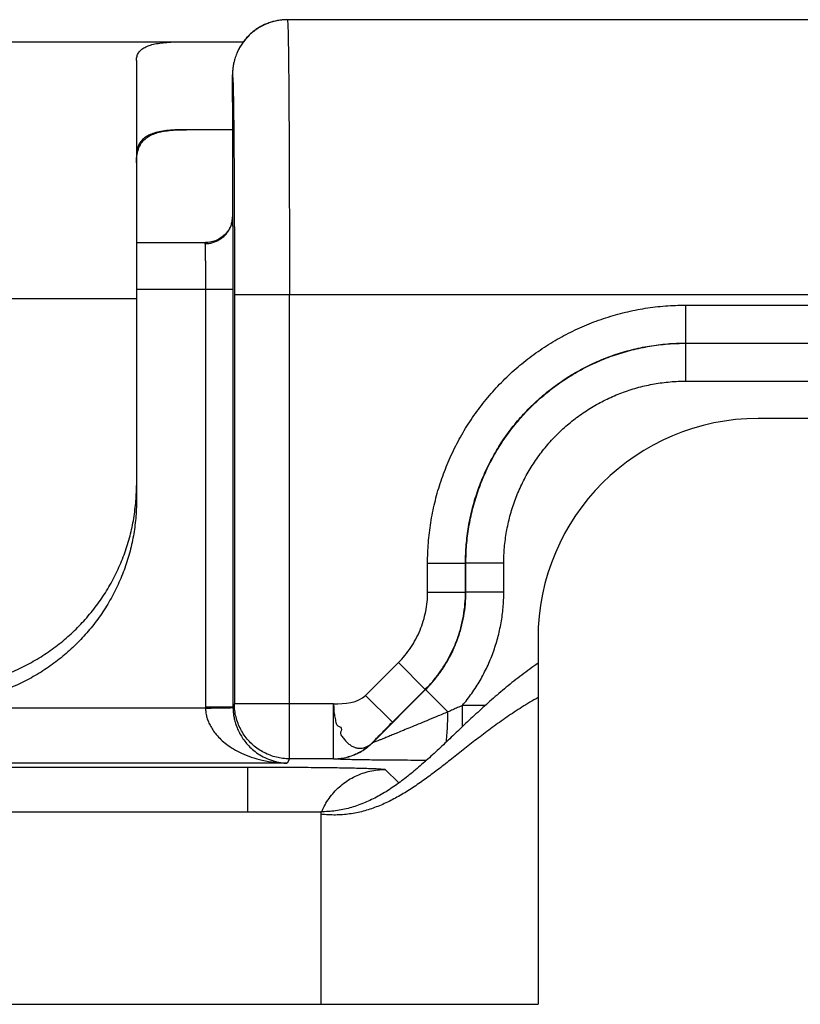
# Model space of a CAD drawing. Header units: inches. Extents: x 0.2 to 16.8, y 0.1 to 10.8.
# Tile 7 of 22: x 4.968 to 5.251, y 5.468 to 5.826. Entities that reach past the tile are written whole.
import ezdxf

# ---------------------------------------------------------------- set-up
doc = ezdxf.new("R2010")
doc.units = ezdxf.units.IN
doc.header["$LTSCALE"] = 0.935
doc.header["$MEASUREMENT"] = 0
doc.layers.get('0').update_dxf_attribs({"linetype": 'CONTINUOUS'})

msp = doc.modelspace()

# ---------------------------------------------------------------- linework, layer by layer
at = {"color": 7, "linetype": 'CONTINUOUS'}
for p, q in [((5.05904, 5.82469), (5.05821, 5.8244)), ((5.05982, 5.82492), (5.05897, 5.82466)), ((5.06063, 5.82512), (5.05976, 5.8249)), ((5.06147, 5.82529), (5.06058, 5.8251)), ((5.06233, 5.82543), (5.06142, 5.82528)), ((5.06322, 5.82553), (5.06229, 5.82542)), ((5.71888, 5.82561), (5.06507, 5.82561)), ((3.91915, 5.81761), (5.04907, 5.81761)), ((5.01015, 5.81083), (5.01015, 5.65073)), ((5.04506, 5.80514), (5.04506, 5.75392)), ((5.04506, 5.79562), (5.04506, 5.79561)), ((5.04506, 5.79562), (5.04506, 5.79561)), ((5.04506, 5.78561), (5.02835, 5.78561)), ((5.04506, 5.75399), (5.04504, 5.75345)), ((5.04506, 5.75399), (5.04506, 5.75392)), ((5.01015, 5.74461), (5.03547, 5.74461)), ((5.01015, 5.72761), (5.04524, 5.72761)), ((5.03524, 5.72761), (5.03524, 5.57583)), ((5.04524, 5.72761), (5.04524, 5.57583)), ((5.04577, 5.72561), (5.04577, 5.57688)), ((5.71888, 5.72561), (5.04577, 5.72561)), ((5.06577, 5.55688), (5.06577, 5.72561)), ((4.91838, 5.72424), (5.01015, 5.72424)), ((5.20978, 5.72182), (5.20978, 5.70804)), ((5.20978, 5.72182), (5.71895, 5.72182)), ((5.20978, 5.70804), (5.71895, 5.70804)), ((5.20978, 5.70804), (5.20992, 5.70798)), ((5.20992, 5.6942), (5.20992, 5.70798)), ((5.20992, 5.70798), (5.68475, 5.70798)), ((5.20992, 5.6942), (5.68475, 5.6942)), ((5.81215, 5.68061), (5.23615, 5.68061)), ((5.116, 5.61748), (5.116, 5.62805)), ((5.116, 5.62805), (5.12978, 5.62805)), ((5.12978, 5.61748), (5.12978, 5.62805)), ((5.12978, 5.62805), (5.12992, 5.62799)), ((5.12992, 5.61742), (5.12992, 5.62799)), ((5.1437, 5.62799), (5.12992, 5.62799)), ((5.1437, 5.61742), (5.1437, 5.62799)), ((5.116, 5.61748), (5.12978, 5.61748)), ((5.12978, 5.61748), (5.12992, 5.61742)), ((5.1437, 5.61742), (5.12992, 5.61742)), ((5.15615, 5.60061), (5.15615, 5.46761)), ((5.09348, 5.57995), (5.1054, 5.59187)), ((5.1054, 5.59187), (5.11514, 5.58213)), ((5.09591, 5.56271), (5.11528, 5.58207)), ((5.10322, 5.57021), (5.11514, 5.58213)), ((5.11514, 5.58213), (5.11528, 5.58207)), ((5.12341, 5.57394), (5.11528, 5.58207)), ((5.09348, 5.57995), (5.10322, 5.57021)), ((5.03525, 5.57531), (4.91555, 5.57531)), ((5.03524, 5.57583), (5.04524, 5.57583)), ((5.04577, 5.57688), (5.04524, 5.57583)), ((5.08176, 5.57688), (5.04577, 5.57688)), ((5.08176, 5.55688), (5.08176, 5.57688)), ((5.12864, 5.56855), (5.12864, 5.57627)), ((5.13697, 5.57627), (5.12864, 5.57627)), ((5.09591, 5.56271), (5.0959, 5.56274)), ((5.06577, 5.55688), (5.06498, 5.55531)), ((5.08176, 5.55688), (5.06577, 5.55688)), ((5.08177, 5.55685), (5.08176, 5.55688)), ((3.16783, 5.55387), (5.05059, 5.55387)), ((5.06498, 5.55531), (4.72533, 5.55531)), ((5.05059, 5.53761), (5.05059, 5.55387)), ((5.10058, 5.55301), (5.10548, 5.54811)), ((3.18215, 5.53761), (5.07715, 5.53761)), ((5.07715, 5.53761), (5.07715, 5.46761)), ((3.18215, 5.46761), (5.15615, 5.46761))]:
    msp.add_line(p, q, dxfattribs=at)
for points in [[(5.06507, 5.82561), (5.06412, 5.82559), (5.06319, 5.82553)], [(5.05821, 5.8244), (5.05747, 5.82412), (5.05676, 5.82381), (5.05608, 5.82348), (5.05542, 5.82314), (5.05479, 5.82277), (5.05419, 5.8224), (5.05361, 5.822), (5.05305, 5.8216), (5.05252, 5.82119), (5.05201, 5.82076), (5.05152, 5.82033), (5.05105, 5.81988), (5.05061, 5.81943), (5.05019, 5.81898), (5.04979, 5.81852), (5.0494, 5.81805), (5.04904, 5.81758), (5.0487, 5.81711), (5.04838, 5.81663), (5.04807, 5.81616), (5.04778, 5.81568), (5.04751, 5.8152), (5.04726, 5.81472), (5.04703, 5.81425), (5.04681, 5.81377), (5.0466, 5.8133), (5.04641, 5.81283), (5.04624, 5.81236), (5.04608, 5.8119), (5.04594, 5.81144), (5.0458, 5.81099), (5.04569, 5.81055), (5.04558, 5.81011), (5.04549, 5.80968), (5.0454, 5.80927), (5.04533, 5.80887), (5.04527, 5.80848), (5.04522, 5.8081), (5.04518, 5.80774), (5.04515, 5.80739), (5.04512, 5.80706), (5.0451, 5.80675), (5.04508, 5.80646), (5.04507, 5.80619)], [(5.05829, 5.82443), (5.05756, 5.82415), (5.05686, 5.82385), (5.05618, 5.82353), (5.05553, 5.82319), (5.0549, 5.82284), (5.0543, 5.82247), (5.05372, 5.82208), (5.05317, 5.82169), (5.05264, 5.82128), (5.05213, 5.82086), (5.05164, 5.82044), (5.05118, 5.82), (5.05073, 5.81956), (5.05031, 5.81911), (5.04991, 5.81866), (5.04952, 5.8182), (5.04916, 5.81774), (5.04907, 5.81761)], [(5.04507, 5.80619), (5.04507, 5.80594), (5.04506, 5.8057), (5.04506, 5.80514)], [(5.04504, 5.75345), (5.04494, 5.75261), (5.04474, 5.75167), (5.04441, 5.75068), (5.04392, 5.74963), (5.04325, 5.74857), (5.04238, 5.74755), (5.04133, 5.74662), (5.04014, 5.74583), (5.03883, 5.74522), (5.03747, 5.74483), (5.03613, 5.74464), (5.03548, 5.74461)]]:
    msp.add_lwpolyline(points, dxfattribs=at)
msp.add_arc((5.23615, 5.60061), 0.08, 90, 180, dxfattribs=at)
for points, knots in [([(5.06275, 5.82548), (5.06222, 5.82542), (5.06104, 5.82523), (5.05925, 5.82478), (5.0574, 5.82412), (5.05563, 5.82328), (5.05394, 5.82227), (5.05236, 5.8211), (5.0509, 5.81978), (5.04958, 5.81832), (5.04841, 5.81674), (5.0474, 5.81506), (5.04656, 5.81328), (5.046, 5.81171), (5.04573, 5.81074), (5.04565, 5.81039)], [0, 0, 0, 0, 0.065918, 0.146848, 0.227778, 0.308708, 0.389639, 0.470569, 0.5515, 0.632432, 0.713363, 0.794295, 0.875227, 0.95616, 1, 1, 1, 1]), ([(5.06507, 5.82561), (5.06441, 5.82561), (5.06364, 5.82558), (5.06287, 5.82549), (5.06275, 5.82548)], [0, 0, 0, 0, 0.843538, 1, 1, 1, 1]), ([(5.06507, 5.82561), (5.06517, 5.82561), (5.06505, 5.82496), (5.06525, 5.82427), (5.06521, 5.82261), (5.0653, 5.82053), (5.06534, 5.8178), (5.06539, 5.81452), (5.06544, 5.81069), (5.06548, 5.80634), (5.06552, 5.8015), (5.06556, 5.79619), (5.0656, 5.79044), (5.06563, 5.78429), (5.06566, 5.77778), (5.06569, 5.77095), (5.06571, 5.76383), (5.06573, 5.75647), (5.06575, 5.74893), (5.06576, 5.74124), (5.06576, 5.73345), (5.06577, 5.72823), (5.06577, 5.72561)], [0, 0, 0, 0, 0.003135, 0.012392, 0.027741, 0.049088, 0.076299, 0.109196, 0.147561, 0.19115, 0.239696, 0.292906, 0.35047, 0.412057, 0.477298, 0.545791, 0.61711, 0.690809, 0.766421, 0.843475, 0.921496, 1, 1, 1, 1]), ([(5.01015, 5.81083), (5.01015, 5.81132), (5.01027, 5.8123), (5.01086, 5.81363), (5.01184, 5.81474), (5.01319, 5.81562), (5.01488, 5.81632), (5.01691, 5.81684), (5.01929, 5.81722), (5.02201, 5.81746), (5.02507, 5.81759), (5.02722, 5.81761), (5.02835, 5.81761)], [0, 0, 0, 0, 0.070206, 0.135479, 0.202058, 0.275508, 0.359841, 0.457574, 0.570126, 0.698149, 0.841629, 1, 1, 1, 1]), ([(5.04565, 5.81039), (5.04558, 5.8101), (5.04537, 5.80917), (5.04513, 5.80758), (5.04507, 5.80627), (5.04507, 5.80561)], [0, 0, 0, 0, 0.186432, 0.593215, 1, 1, 1, 1]), ([(5.04506, 5.79561), (5.04506, 5.79584), (5.04506, 5.79632), (5.04506, 5.79706), (5.04506, 5.79784), (5.04506, 5.79865), (5.04506, 5.79947), (5.04506, 5.8003), (5.04506, 5.80111), (5.04506, 5.80178), (5.04506, 5.80229), (5.04506, 5.80266), (5.04506, 5.80302), (5.04506, 5.80336), (5.04506, 5.80368), (5.04506, 5.80399), (5.04506, 5.80427), (5.04506, 5.80453), (5.04506, 5.80474), (5.04506, 5.80488), (5.04506, 5.80499), (5.04506, 5.80508), (5.04506, 5.80517), (5.04506, 5.80525), (5.04506, 5.80532), (5.04506, 5.80539), (5.04506, 5.80545), (5.04506, 5.80549), (5.04506, 5.80552), (5.04506, 5.80554), (5.04506, 5.80556), (5.04506, 5.80557), (5.04507, 5.80558), (5.04507, 5.8056), (5.04507, 5.8056), (5.04507, 5.80561), (5.04507, 5.80561), (5.04507, 5.80561), (5.04507, 5.80561), (5.04507, 5.80561), (5.04507, 5.80561)], [0, 0, 0, 0, 0.068433, 0.142628, 0.221179, 0.302684, 0.385738, 0.468936, 0.550875, 0.63015, 0.668349, 0.705357, 0.740996, 0.775092, 0.807469, 0.837951, 0.866363, 0.89253, 0.916276, 0.927186, 0.937425, 0.946971, 0.955802, 0.963896, 0.971232, 0.977787, 0.983539, 0.988467, 0.990615, 0.992548, 0.994265, 0.995762, 0.997036, 0.998086, 0.998908, 0.9995, 0.999709, 0.999861, 0.999956, 1, 1, 1, 1]), ([(5.04507, 5.80561), (5.04516, 5.80561), (5.04507, 5.80504), (5.04524, 5.80443), (5.04523, 5.80296), (5.04531, 5.80113), (5.04535, 5.79871), (5.04538, 5.79694), (5.0454, 5.79598)], [0, 0, 0, 0, 0.02868, 0.113368, 0.254121, 0.449949, 0.699101, 1, 1, 1, 1]), ([(5.04541, 5.79562), (5.04542, 5.79461), (5.04545, 5.79232), (5.0455, 5.7886), (5.04554, 5.78434), (5.04558, 5.77967), (5.04562, 5.77464), (5.04565, 5.76927), (5.04568, 5.7636), (5.04571, 5.75767), (5.04573, 5.75152), (5.04575, 5.74519), (5.04576, 5.73872), (5.04577, 5.73219), (5.04577, 5.72781), (5.04577, 5.72561)], [0, 0, 0, 0, 0.043345, 0.098242, 0.159299, 0.226089, 0.298172, 0.375072, 0.456226, 0.54107, 0.629092, 0.719766, 0.812377, 0.906075, 1, 1, 1, 1]), ([(5.02835, 5.78561), (5.02718, 5.78561), (5.02498, 5.78558), (5.02186, 5.78539), (5.0191, 5.78503), (5.01672, 5.78448), (5.0147, 5.78371), (5.01303, 5.7827), (5.01172, 5.78141), (5.01079, 5.77981), (5.01025, 5.77792), (5.01015, 5.77656), (5.01015, 5.77584)], [0, 0, 0, 0, 0.148633, 0.281826, 0.399639, 0.502984, 0.593767, 0.674942, 0.750709, 0.826382, 0.907703, 1, 1, 1, 1]), ([(5.0103, 5.77604), (5.01039, 5.77675), (5.01065, 5.77807), (5.01137, 5.7799), (5.0124, 5.78143), (5.01374, 5.78269), (5.01539, 5.7837), (5.01735, 5.78446), (5.01963, 5.78502), (5.02224, 5.78538), (5.02518, 5.78558), (5.02725, 5.78561), (5.02835, 5.78561)], [0, 0, 0, 0, 0.093507, 0.177537, 0.25658, 0.335351, 0.418357, 0.509443, 0.611534, 0.726662, 0.856004, 1, 1, 1, 1]), ([(5.04506, 5.75392), (5.04507, 5.75364), (5.04509, 5.75298), (5.04511, 5.75183), (5.04513, 5.75037), (5.04515, 5.74863), (5.04517, 5.74662), (5.04519, 5.74437), (5.04521, 5.74191), (5.04522, 5.73927), (5.04523, 5.73649), (5.04524, 5.73359), (5.04524, 5.73062), (5.04524, 5.72862), (5.04524, 5.72761)], [0, 0, 0, 0, 0.031623, 0.075502, 0.131191, 0.197879, 0.274517, 0.360244, 0.454108, 0.554849, 0.661161, 0.771781, 0.885339, 1, 1, 1, 1]), ([(5.03551, 5.74419), (5.03583, 5.7442), (5.03663, 5.74427), (5.03788, 5.74454), (5.03922, 5.74503), (5.04048, 5.7457), (5.04162, 5.74653), (5.04263, 5.74752), (5.04349, 5.74864), (5.04418, 5.74986), (5.04468, 5.75116), (5.04492, 5.75224), (5.045, 5.75286), (5.04501, 5.75303)], [0, 0, 0, 0, 0.069089, 0.169746, 0.270228, 0.370452, 0.470353, 0.569893, 0.669063, 0.767883, 0.866403, 0.964697, 1, 1, 1, 1]), ([(5.03547, 5.74461), (5.03539, 5.74461), (5.03523, 5.7446), (5.03506, 5.74442), (5.03505, 5.74426), (5.03506, 5.74417)], [0, 0, 0, 0, 0.357122, 0.646312, 1, 1, 1, 1]), ([(5.03506, 5.74417), (5.03507, 5.74398), (5.03509, 5.7435), (5.03512, 5.74268), (5.03514, 5.74163), (5.03516, 5.74037), (5.03518, 5.73893), (5.0352, 5.73731), (5.03521, 5.73555), (5.03523, 5.73367), (5.03523, 5.7317), (5.03524, 5.72967), (5.03524, 5.7283), (5.03524, 5.72761)], [0, 0, 0, 0, 0.035734, 0.0858, 0.149466, 0.22579, 0.313629, 0.41168, 0.518485, 0.632452, 0.751888, 0.875014, 1, 1, 1, 1]), ([(5.116, 5.62805), (5.116, 5.63051), (5.1162, 5.63542), (5.11706, 5.64274), (5.1185, 5.64997), (5.1205, 5.65706), (5.12305, 5.66398), (5.12614, 5.67067), (5.12974, 5.6771), (5.13383, 5.68323), (5.1384, 5.68902), (5.1434, 5.69443), (5.14881, 5.69943), (5.1546, 5.70399), (5.16073, 5.70809), (5.16716, 5.71169), (5.17385, 5.71477), (5.18077, 5.71732), (5.18787, 5.71933), (5.1951, 5.72076), (5.20242, 5.72163), (5.20733, 5.72182), (5.20978, 5.72182)], [0, 0, 0, 0, 0.049959, 0.099984, 0.149997, 0.2, 0.250004, 0.300002, 0.349996, 0.399989, 0.44998, 0.499972, 0.549964, 0.599958, 0.649954, 0.699953, 0.749958, 0.799969, 0.849976, 0.900005, 0.950044, 1, 1, 1, 1]), ([(5.12978, 5.62805), (5.12978, 5.63026), (5.12996, 5.63467), (5.13078, 5.64124), (5.13214, 5.64771), (5.13403, 5.65405), (5.13643, 5.66022), (5.13933, 5.66616), (5.14272, 5.67184), (5.14657, 5.67723), (5.15084, 5.68228), (5.15552, 5.68696), (5.16057, 5.69124), (5.16596, 5.69509), (5.17165, 5.69848), (5.1776, 5.70139), (5.18377, 5.70379), (5.19011, 5.70568), (5.19659, 5.70704), (5.20316, 5.70786), (5.20758, 5.70804), (5.20978, 5.70804)], [0, 0, 0, 0, 0.052639, 0.105269, 0.157885, 0.210485, 0.263077, 0.315672, 0.368277, 0.420895, 0.473523, 0.526159, 0.578799, 0.631441, 0.684085, 0.736731, 0.78938, 0.842032, 0.894685, 0.947342, 1, 1, 1, 1]), ([(5.12992, 5.62799), (5.12992, 5.63019), (5.1301, 5.6346), (5.13092, 5.64117), (5.13228, 5.64765), (5.13417, 5.65399), (5.13658, 5.66016), (5.13948, 5.66611), (5.14287, 5.67179), (5.14672, 5.67718), (5.151, 5.68223), (5.15568, 5.68691), (5.16074, 5.69119), (5.16612, 5.69504), (5.17181, 5.69842), (5.17776, 5.70133), (5.18392, 5.70373), (5.19027, 5.70562), (5.19674, 5.70698), (5.2033, 5.70779), (5.20771, 5.70798), (5.20992, 5.70798)], [0, 0, 0, 0, 0.052641, 0.105282, 0.157923, 0.210564, 0.263204, 0.315844, 0.368484, 0.421124, 0.473765, 0.526407, 0.57905, 0.631693, 0.684333, 0.736964, 0.78958, 0.842184, 0.89478, 0.947381, 1, 1, 1, 1]), ([(5.1437, 5.62799), (5.1437, 5.62991), (5.14386, 5.63376), (5.14462, 5.63949), (5.14587, 5.64514), (5.14761, 5.65066), (5.14982, 5.65601), (5.1525, 5.66114), (5.1556, 5.66602), (5.15913, 5.6706), (5.16303, 5.67487), (5.1673, 5.67878), (5.17189, 5.6823), (5.17677, 5.6854), (5.1819, 5.68808), (5.18725, 5.69029), (5.19277, 5.69203), (5.19842, 5.69328), (5.20415, 5.69403), (5.208, 5.6942), (5.20992, 5.6942)], [0, 0, 0, 0, 0.055442, 0.111036, 0.166649, 0.222217, 0.277782, 0.333353, 0.388917, 0.444475, 0.500034, 0.555594, 0.611154, 0.666722, 0.722297, 0.777867, 0.833444, 0.889047, 0.944602, 1, 1, 1, 1]), ([(4.93515, 5.58242), (4.93734, 5.58242), (4.9417, 5.58261), (4.94819, 5.58345), (4.95459, 5.58485), (4.96084, 5.58679), (4.96689, 5.58926), (4.9727, 5.59224), (4.97822, 5.5957), (4.98342, 5.59963), (4.98825, 5.60399), (4.99268, 5.60874), (4.99667, 5.61386), (5.00019, 5.6193), (5.00321, 5.62503), (5.00572, 5.63099), (5.00769, 5.63714), (5.00911, 5.64344), (5.00996, 5.64984), (5.01015, 5.65414), (5.01015, 5.65629)], [0, 0, 0, 0, 0.055982, 0.111936, 0.167891, 0.223786, 0.279641, 0.33545, 0.391173, 0.446852, 0.502439, 0.557953, 0.613412, 0.668776, 0.724097, 0.77935, 0.834548, 0.889732, 0.944865, 1, 1, 1, 1]), ([(5.01015, 5.65073), (5.01015, 5.64858), (5.00996, 5.64428), (5.00911, 5.63788), (5.00769, 5.63159), (5.00572, 5.62543), (5.00321, 5.61947), (5.00019, 5.61375), (4.99667, 5.60831), (4.99268, 5.60319), (4.98825, 5.59843), (4.98342, 5.59407), (4.97822, 5.59015), (4.9727, 5.58668), (4.96689, 5.5837), (4.96084, 5.58123), (4.95459, 5.57929), (4.94819, 5.5779), (4.9417, 5.57706), (4.93734, 5.57687), (4.93515, 5.57687)], [0, 0, 0, 0, 0.055135, 0.110268, 0.165452, 0.22065, 0.275903, 0.331224, 0.386588, 0.442047, 0.497561, 0.553148, 0.608827, 0.66455, 0.720359, 0.776214, 0.832109, 0.888064, 0.944018, 1, 1, 1, 1]), ([(5.1054, 5.59187), (5.10623, 5.5927), (5.10781, 5.59445), (5.10993, 5.5973), (5.11177, 5.60036), (5.1133, 5.60359), (5.1145, 5.60696), (5.11537, 5.61042), (5.11589, 5.61394), (5.116, 5.6163), (5.116, 5.61748)], [0, 0, 0, 0, 0.124124, 0.248924, 0.374207, 0.499762, 0.625365, 0.75077, 0.875729, 1, 1, 1, 1]), ([(5.11514, 5.58213), (5.11616, 5.58315), (5.11813, 5.5853), (5.12079, 5.58876), (5.12314, 5.59245), (5.12515, 5.59632), (5.12682, 5.60036), (5.12814, 5.60452), (5.12908, 5.60878), (5.12965, 5.61311), (5.12978, 5.61602), (5.12978, 5.61748)], [0, 0, 0, 0, 0.11106, 0.222146, 0.333254, 0.444381, 0.555511, 0.666634, 0.777752, 0.888873, 1, 1, 1, 1]), ([(5.11528, 5.58207), (5.1163, 5.5831), (5.11827, 5.58525), (5.12093, 5.58871), (5.12328, 5.5924), (5.12529, 5.59627), (5.12697, 5.60031), (5.12828, 5.60447), (5.12922, 5.60873), (5.12979, 5.61306), (5.12992, 5.61597), (5.12992, 5.61742)], [0, 0, 0, 0, 0.11115, 0.222295, 0.333439, 0.444583, 0.555715, 0.666824, 0.777899, 0.88895, 1, 1, 1, 1]), ([(5.12864, 5.57627), (5.12984, 5.57769), (5.13212, 5.58064), (5.13514, 5.58535), (5.13774, 5.59031), (5.13989, 5.59548), (5.14158, 5.60082), (5.1428, 5.60629), (5.14353, 5.61183), (5.1437, 5.61556), (5.1437, 5.61742)], [0, 0, 0, 0, 0.124661, 0.249686, 0.374818, 0.499912, 0.625008, 0.750157, 0.875242, 1, 1, 1, 1]), ([(5.15615, 5.59161), (5.15514, 5.59092), (5.15314, 5.58952), (5.15022, 5.58735), (5.14737, 5.58515), (5.14461, 5.58291), (5.14191, 5.58064), (5.13929, 5.57836), (5.13672, 5.57607), (5.13421, 5.57378), (5.13175, 5.57149), (5.12934, 5.56922), (5.12697, 5.56696), (5.12463, 5.56474), (5.12232, 5.56255), (5.12004, 5.5604), (5.11778, 5.5583), (5.11553, 5.55626), (5.11329, 5.55428), (5.11105, 5.55238), (5.10881, 5.55055), (5.10657, 5.54882), (5.10431, 5.54718), (5.1013, 5.54514), (5.09821, 5.54331), (5.09505, 5.54172), (5.09265, 5.54067), (5.0902, 5.53976), (5.08771, 5.53899), (5.08516, 5.53839), (5.08255, 5.53794), (5.07987, 5.53767), (5.07807, 5.53761), (5.07715, 5.53761)], [0, 0, 0, 0, 0.037725, 0.075007, 0.111865, 0.148311, 0.184351, 0.219988, 0.255221, 0.290044, 0.324448, 0.358421, 0.391953, 0.425028, 0.457632, 0.489752, 0.521375, 0.552491, 0.583093, 0.613177, 0.642748, 0.671814, 0.700392, 0.728511, 0.783524, 0.810547, 0.837347, 0.864019, 0.890679, 0.917455, 0.944493, 0.971952, 1, 1, 1, 1]), ([(5.15615, 5.57914), (5.15516, 5.57858), (5.1532, 5.57744), (5.15032, 5.57567), (5.14751, 5.57386), (5.14478, 5.57202), (5.14211, 5.57015), (5.1395, 5.56825), (5.13694, 5.56635), (5.13443, 5.56444), (5.13197, 5.56253), (5.12956, 5.56063), (5.12717, 5.55875), (5.12482, 5.55689), (5.1225, 5.55507), (5.1202, 5.55329), (5.11791, 5.55156), (5.11564, 5.54988), (5.11338, 5.54826), (5.11112, 5.54671), (5.10886, 5.54524), (5.10659, 5.54386), (5.10431, 5.54257), (5.10201, 5.54138), (5.0997, 5.5403), (5.09735, 5.53934), (5.09498, 5.5385), (5.09257, 5.53779), (5.09012, 5.53721), (5.08763, 5.53679), (5.08509, 5.53652), (5.08249, 5.53641), (5.07984, 5.53648), (5.07805, 5.53663), (5.07715, 5.53674)], [0, 0, 0, 0, 0.037271, 0.074087, 0.110469, 0.146432, 0.181986, 0.217137, 0.251884, 0.286226, 0.320156, 0.353665, 0.386745, 0.419385, 0.451574, 0.483302, 0.514562, 0.545348, 0.57566, 0.605502, 0.634885, 0.663828, 0.692358, 0.720514, 0.748348, 0.775923, 0.80332, 0.830634, 0.857975, 0.88547, 0.91326, 0.9415, 0.970356, 1, 1, 1, 1]), ([(5.03524, 5.57583), (5.03524, 5.57577), (5.03524, 5.57565), (5.03524, 5.57548), (5.03524, 5.57537), (5.03525, 5.57531)], [0, 0, 0, 0, 0.333381, 0.666712, 1, 1, 1, 1]), ([(5.03525, 5.57531), (5.03572, 5.57532), (5.03665, 5.57533), (5.03803, 5.57536), (5.03935, 5.57538), (5.04059, 5.5754), (5.04172, 5.57542), (5.04272, 5.57544), (5.04357, 5.57545), (5.04425, 5.57547), (5.04477, 5.57548), (5.04504, 5.57554), (5.04524, 5.57552), (5.04524, 5.57548)], [0, 0, 0, 0, 0.141133, 0.279581, 0.412513, 0.537202, 0.651092, 0.751849, 0.837418, 0.906077, 0.956476, 0.987691, 1, 1, 1, 1]), ([(5.03525, 5.57531), (5.03526, 5.57481), (5.03534, 5.57378), (5.03565, 5.57223), (5.03616, 5.57063), (5.03689, 5.56899), (5.0379, 5.5673), (5.03921, 5.56557), (5.04088, 5.56382), (5.04294, 5.56208), (5.04545, 5.56039), (5.04845, 5.55881), (5.05197, 5.5574), (5.05599, 5.55627), (5.06038, 5.55553), (5.06343, 5.55533), (5.06498, 5.55531)], [0, 0, 0, 0, 0.038403, 0.078381, 0.120805, 0.166451, 0.216071, 0.270929, 0.332188, 0.400606, 0.477117, 0.562959, 0.659549, 0.766692, 0.881612, 1, 1, 1, 1]), ([(5.04524, 5.57583), (5.04525, 5.57529), (5.04528, 5.57423), (5.04547, 5.57263), (5.0458, 5.571), (5.04628, 5.56933), (5.04693, 5.56763), (5.04778, 5.56589), (5.04886, 5.56413), (5.05021, 5.56236), (5.05186, 5.56064), (5.05385, 5.55902), (5.05619, 5.55756), (5.05889, 5.55637), (5.06186, 5.55556), (5.06393, 5.55534), (5.06498, 5.55531)], [0, 0, 0, 0, 0.051482, 0.10098, 0.153741, 0.20913, 0.266587, 0.327493, 0.393292, 0.46382, 0.53918, 0.62006, 0.707627, 0.80173, 0.900221, 1, 1, 1, 1]), ([(5.06577, 5.55688), (5.06497, 5.55688), (5.06338, 5.55698), (5.06102, 5.55741), (5.05872, 5.55812), (5.0565, 5.5591), (5.05442, 5.56035), (5.05251, 5.56184), (5.05079, 5.56356), (5.04929, 5.56546), (5.04803, 5.56754), (5.04703, 5.56975), (5.0463, 5.57207), (5.04587, 5.57446), (5.04577, 5.57607), (5.04577, 5.57688)], [0, 0, 0, 0, 0.076056, 0.15214, 0.228647, 0.305653, 0.382935, 0.460099, 0.537141, 0.614201, 0.691333, 0.768517, 0.845717, 0.922893, 1, 1, 1, 1]), ([(5.08176, 5.57688), (5.08191, 5.57624), (5.08178, 5.57491), (5.08207, 5.57296), (5.08256, 5.57115), (5.08257, 5.56896), (5.08534, 5.56829), (5.08387, 5.566), (5.08524, 5.56467), (5.08606, 5.56343), (5.08711, 5.56243), (5.08819, 5.56163), (5.08934, 5.56107), (5.09051, 5.56075), (5.09168, 5.56068), (5.09283, 5.56086), (5.09393, 5.56128), (5.09497, 5.56191), (5.0956, 5.56245), (5.0959, 5.56274)], [0, 0, 0, 0, 0.075412, 0.150446, 0.224338, 0.29631, 0.376598, 0.451719, 0.514008, 0.572402, 0.627089, 0.678403, 0.726772, 0.772705, 0.816952, 0.860714, 0.905331, 0.951673, 1, 1, 1, 1]), ([(5.12864, 5.57627), (5.12807, 5.57601), (5.12691, 5.5755), (5.12517, 5.57472), (5.124, 5.5742), (5.12341, 5.57394)], [0, 0, 0, 0, 0.329256, 0.662683, 1, 1, 1, 1]), ([(5.12341, 5.57394), (5.12206, 5.57337), (5.1195, 5.57231), (5.11589, 5.5708), (5.11269, 5.56947), (5.10985, 5.5683), (5.10735, 5.56726), (5.10515, 5.56636), (5.10323, 5.56557), (5.10157, 5.5649), (5.10015, 5.56432), (5.09895, 5.56384), (5.09798, 5.56346), (5.0972, 5.56315), (5.09665, 5.56295), (5.09623, 5.56278), (5.09607, 5.56276), (5.09591, 5.56268), (5.09591, 5.56271)], [0, 0, 0, 0, 0.148024, 0.279224, 0.395469, 0.498309, 0.589033, 0.668736, 0.738345, 0.798568, 0.850057, 0.893259, 0.928557, 0.956204, 0.976434, 0.989954, 0.997638, 1, 1, 1, 1]), ([(5.12281, 5.56302), (5.12281, 5.56306), (5.12288, 5.56374), (5.12301, 5.5651), (5.12316, 5.56715), (5.12327, 5.56933), (5.12336, 5.57161), (5.12339, 5.57315), (5.12341, 5.57394)], [0, 0, 0, 0, 0.012452, 0.186536, 0.375047, 0.575357, 0.784657, 1, 1, 1, 1]), ([(5.0959, 5.56274), (5.09642, 5.56328), (5.09751, 5.56441), (5.09925, 5.56619), (5.10116, 5.56814), (5.10251, 5.5695), (5.10322, 5.57021)], [0, 0, 0, 0, 0.214565, 0.451461, 0.712624, 1, 1, 1, 1]), ([(5.08176, 5.55688), (5.08251, 5.55688), (5.084, 5.55697), (5.08622, 5.55734), (5.08838, 5.55797), (5.09045, 5.55883), (5.09242, 5.55991), (5.09425, 5.56121), (5.09537, 5.56221), (5.0959, 5.56274)], [0, 0, 0, 0, 0.142856, 0.285713, 0.428571, 0.571429, 0.714287, 0.857144, 1, 1, 1, 1]), ([(5.08177, 5.55685), (5.08252, 5.55685), (5.08402, 5.55694), (5.08623, 5.55731), (5.08839, 5.55793), (5.09047, 5.55879), (5.09243, 5.55988), (5.09427, 5.56118), (5.09538, 5.56218), (5.09591, 5.56271)], [0, 0, 0, 0, 0.142856, 0.285714, 0.428572, 0.571431, 0.714288, 0.857145, 1, 1, 1, 1]), ([(5.11551, 5.5563), (5.11545, 5.5563), (5.11358, 5.5563), (5.11006, 5.55632), (5.10511, 5.55635), (5.10066, 5.55639), (5.09672, 5.55643), (5.09331, 5.55647), (5.09041, 5.55652), (5.088, 5.55656), (5.08604, 5.55661), (5.08449, 5.55665), (5.08334, 5.55671), (5.0825, 5.55673), (5.08208, 5.55682), (5.0818, 5.5568), (5.08177, 5.55685)], [0, 0, 0, 0, 0.005819, 0.166018, 0.313127, 0.445367, 0.561917, 0.66281, 0.748483, 0.819738, 0.877484, 0.922905, 0.957103, 0.980758, 0.994745, 1, 1, 1, 1]), ([(5.05059, 5.55387), (5.0521, 5.55387), (5.05512, 5.55386), (5.05962, 5.55385), (5.06406, 5.55384), (5.06839, 5.55381), (5.07257, 5.55378), (5.07657, 5.55374), (5.08035, 5.5537), (5.08387, 5.55365), (5.08713, 5.55359), (5.09007, 5.55353), (5.09269, 5.55347), (5.09495, 5.5534), (5.09685, 5.55333), (5.09835, 5.55325), (5.09947, 5.5532), (5.10014, 5.55309), (5.10051, 5.55308), (5.10058, 5.55301)], [0, 0, 0, 0, 0.090617, 0.181003, 0.27015, 0.357059, 0.44085, 0.520894, 0.596624, 0.667399, 0.732606, 0.791686, 0.844119, 0.889507, 0.927495, 0.957779, 0.980038, 0.994092, 1, 1, 1, 1]), ([(5.07752, 5.53765), (5.07769, 5.53806), (5.07825, 5.53931), (5.07937, 5.54134), (5.081, 5.54363), (5.08287, 5.54572), (5.08496, 5.54759), (5.08725, 5.54922), (5.08971, 5.55058), (5.09231, 5.55165), (5.09501, 5.55243), (5.09777, 5.5529), (5.09965, 5.55301), (5.10058, 5.55301)], [0, 0, 0, 0, 0.045032, 0.140531, 0.236031, 0.331531, 0.427032, 0.522532, 0.61803, 0.713527, 0.809021, 0.904512, 1, 1, 1, 1])]:
    msp.add_open_spline(points, degree=3, knots=knots, dxfattribs=at)
for points in [[(5.0454, 5.79598), (5.0454, 5.79586), (5.0454, 5.79574), (5.04541, 5.79562)], [(5.01015, 5.77361), (5.01015, 5.77435), (5.01019, 5.77509), (5.01027, 5.77583)], [(5.01027, 5.77583), (5.01028, 5.7759), (5.01029, 5.77597), (5.0103, 5.77604)], [(5.04501, 5.75303), (5.04504, 5.7533), (5.04505, 5.75357), (5.04506, 5.75384)], [(5.04506, 5.75384), (5.04506, 5.75386), (5.04506, 5.75389), (5.04506, 5.75392)], [(5.03506, 5.74417), (5.03521, 5.74417), (5.03536, 5.74418), (5.03551, 5.74419)], [(5.08176, 5.57688), (5.08591, 5.57694), (5.09061, 5.57709), (5.09348, 5.57995)]]:
    msp.add_open_spline(points, degree=3, dxfattribs=at)

doc.saveas('drawing.dxf')
